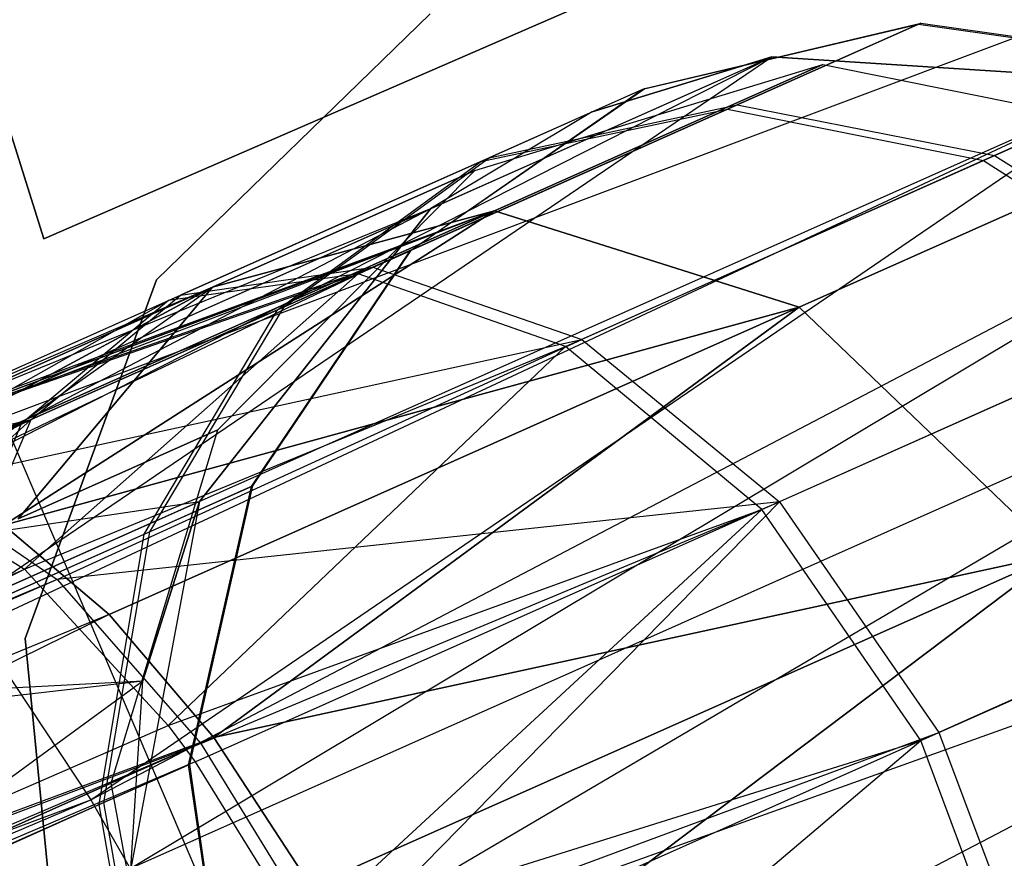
# Model space of a CAD drawing. Extents: x 0.3 to 7.1, y -3.38 to 3.38.
# Tile 104 of 256: x 2.21 to 2.34, y -0.61 to -0.51. Entities that reach past the tile are written whole.
import ezdxf

# ---------------------------------------------------------------- set-up
doc = ezdxf.new("R2010")
doc.units = 0
doc.header["$LTSCALE"] = 2.54
doc.layers.get('0').update_dxf_attribs({"linetype": 'CONTINUOUS'})

# ---------------------------------------------------------------- blocks, each defined once
blk = doc.blocks.new('SINGLES_AVVSTL_STL')
at = {"color": 0}
for p, q in [((2.17597, -0.41136, 54.63894), (2.21497, -0.53505, 54.63894)), ((2.21497, -0.53505, 54.83894), (2.17597, -0.41136, 54.83894)), ((2.21497, -0.53505, 54.83894), (2.17597, -0.41136, 54.83894)), ((2.17597, -0.41136, 54.63894), (2.21497, -0.53505, 54.63894)), ((2.17597, -0.41136, 20.27364), (2.21497, -0.53506, 20.27364)), ((2.21497, -0.53506, 20.47364), (2.17597, -0.41136, 20.47364)), ((2.21497, -0.53506, 20.47364), (2.17597, -0.41136, 20.47364)), ((2.17597, -0.41136, 20.27364), (2.21497, -0.53506, 20.27364)), ((2.21497, -0.53505, 54.83894), (2.30223, -0.49711, 54.83894)), ((2.30223, -0.49711, 54.63894), (2.21497, -0.53505, 54.63894)), ((2.21497, -0.53505, 54.83894), (2.30223, -0.49711, 54.83894)), ((2.30223, -0.49711, 54.63894), (2.21497, -0.53505, 54.63894)), ((2.21497, -0.53506, 20.47364), (2.30223, -0.49712, 20.47364)), ((2.30223, -0.49712, 20.27364), (2.21497, -0.53506, 20.27364)), ((2.21497, -0.53506, 20.47364), (2.30223, -0.49712, 20.47364)), ((2.30223, -0.49712, 20.27364), (2.21497, -0.53506, 20.27364)), ((2.20967, -0.55794, 5.1494), (2.36875, -0.49824, 5.30457)), ((2.20967, -0.55794, 5.1494), (2.36875, -0.49824, 5.30457)), ((2.22939, -0.54031, 61.72336), (2.26451, -0.50621, 61.72336)), ((2.26451, -0.50621, 61.52336), (2.22939, -0.54031, 61.52336)), ((2.26451, -0.50621, 61.52336), (2.22939, -0.54031, 61.52336)), ((2.22939, -0.54031, 61.72336), (2.26451, -0.50621, 61.72336)), ((2.29178, -0.51587, 54.75582), (2.32713, -0.50752, 54.76136)), ((2.29178, -0.51587, 54.75582), (2.32713, -0.50752, 54.76136)), ((2.29203, -0.51576, 54.69634), (2.32743, -0.50739, 54.69113)), ((2.29203, -0.51576, 54.69634), (2.32743, -0.50739, 54.69113)), ((2.30263, -0.51843, 54.83967), (2.32713, -0.50752, 54.76136)), ((2.30263, -0.51843, 54.83967), (2.32713, -0.50752, 54.76136)), ((2.32743, -0.50739, 54.69113), (2.30389, -0.51787, 54.61317)), ((2.32743, -0.50739, 54.69113), (2.30389, -0.51787, 54.61317)), ((2.32713, -0.50752, 54.76136), (2.32743, -0.50739, 54.69113)), ((2.32713, -0.50752, 54.76136), (2.32743, -0.50739, 54.69113)), ((2.32713, -0.50752, 54.76136), (2.3632, -0.51264, 54.76616)), ((2.32713, -0.50752, 54.76136), (2.3632, -0.51264, 54.76616)), ((2.32743, -0.50739, 54.69113), (2.36354, -0.51249, 54.68663)), ((2.32743, -0.50739, 54.69113), (2.36354, -0.51249, 54.68663)), ((2.18657, -0.56589, 61.40081), (2.30831, -0.51169, 61.40079)), ((2.18657, -0.56589, 61.40081), (2.30831, -0.51169, 61.40079)), ((2.19301, -0.57015, 61.38237), (2.30831, -0.51169, 61.40079)), ((2.19301, -0.57015, 61.38237), (2.30831, -0.51169, 61.40079)), ((2.20435, -0.58231, 61.35842), (2.30831, -0.51169, 61.40079)), ((2.20435, -0.58231, 61.35842), (2.30831, -0.51169, 61.40079)), ((2.26459, -0.53116, 61.75081), (2.30831, -0.51169, 61.40079)), ((2.26459, -0.53116, 61.75081), (2.30831, -0.51169, 61.40079)), ((2.27022, -0.52626, 20.30231), (2.31487, -0.5127, 20.29165)), ((2.27022, -0.52626, 20.38656), (2.31487, -0.5127, 20.39721)), ((2.27022, -0.52626, 20.30231), (2.31487, -0.5127, 20.29165)), ((2.27022, -0.52626, 20.38656), (2.31487, -0.5127, 20.39721)), ((2.31487, -0.5127, 20.29165), (2.27274, -0.53146, 20.1967)), ((2.31487, -0.5127, 20.29165), (2.27274, -0.53146, 20.1967)), ((2.27274, -0.53146, 20.49216), (2.31487, -0.5127, 20.39721)), ((2.27274, -0.53146, 20.49216), (2.31487, -0.5127, 20.39721)), ((2.30831, -0.51169, 61.75081), (2.28527, -0.51877, 61.75081)), ((2.28527, -0.51877, 61.75081), (2.30831, -0.51169, 61.40079)), ((2.28527, -0.51877, 61.75081), (2.30831, -0.51169, 61.40079)), ((2.30831, -0.51169, 61.75081), (2.28527, -0.51877, 61.75081)), ((2.35607, -0.51477, 61.75081), (2.30831, -0.51169, 61.75081)), ((2.30831, -0.51169, 61.40079), (2.35607, -0.51477, 61.35841)), ((2.35607, -0.51477, 61.75081), (2.30831, -0.51169, 61.75081)), ((2.30831, -0.51169, 61.40079), (2.35607, -0.51477, 61.35841)), ((2.30831, -0.51169, 61.40079), (2.30831, -0.51169, 61.75081)), ((2.30831, -0.51169, 61.40079), (2.30831, -0.51169, 61.75081)), ((2.31487, -0.5127, 20.29165), (2.361, -0.52193, 20.28282)), ((2.31487, -0.5127, 20.39721), (2.31487, -0.5127, 20.29165)), ((2.31487, -0.5127, 20.39721), (2.31487, -0.5127, 20.29165)), ((2.31487, -0.5127, 20.39721), (2.361, -0.52193, 20.40604)), ((2.31487, -0.5127, 20.29165), (2.361, -0.52193, 20.28282)), ((2.31487, -0.5127, 20.39721), (2.361, -0.52193, 20.40604)), ((2.33546, -0.52499, 54.85482), (2.3632, -0.51264, 54.76616)), ((2.33546, -0.52499, 54.85482), (2.3632, -0.51264, 54.76616)), ((2.36354, -0.51249, 54.68663), (2.33688, -0.52436, 54.59835)), ((2.36354, -0.51249, 54.68663), (2.33688, -0.52436, 54.59835)), ((2.35607, -0.51477, 61.35841), (2.20435, -0.58231, 61.35842)), ((2.35607, -0.51477, 61.35841), (2.20435, -0.58231, 61.35842)), ((2.20627, -0.58479, 61.35514), (2.35607, -0.51477, 61.35841)), ((2.20627, -0.58479, 61.35514), (2.35607, -0.51477, 61.35841)), ((2.22098, -0.60699, 61.3357), (2.35607, -0.51477, 61.35841)), ((2.22098, -0.60699, 61.3357), (2.35607, -0.51477, 61.35841)), ((2.26192, -0.53656, 54.75029), (2.29178, -0.51587, 54.75582)), ((2.26192, -0.53656, 54.75029), (2.29178, -0.51587, 54.75582)), ((2.26212, -0.53646, 54.70154), (2.29203, -0.51576, 54.69634)), ((2.26212, -0.53646, 54.70154), (2.29203, -0.51576, 54.69634)), ((2.27102, -0.52511, 54.82215), (2.29178, -0.51587, 54.75582)), ((2.27102, -0.52511, 54.82215), (2.29178, -0.51587, 54.75582)), ((2.29203, -0.51576, 54.69634), (2.27209, -0.52464, 54.6303)), ((2.29203, -0.51576, 54.69634), (2.27209, -0.52464, 54.6303)), ((2.29178, -0.51587, 54.75582), (2.29203, -0.51576, 54.69634)), ((2.29178, -0.51587, 54.75582), (2.29203, -0.51576, 54.69634)), ((2.25529, -0.53951, 54.90357), (2.30263, -0.51843, 54.83967)), ((2.25529, -0.53951, 54.90357), (2.30263, -0.51843, 54.83967)), ((2.30389, -0.51787, 54.61317), (2.25713, -0.53869, 54.5485)), ((2.30389, -0.51787, 54.61317), (2.25713, -0.53869, 54.5485)), ((2.28527, -0.51877, 61.75081), (2.26459, -0.53116, 61.75081)), ((2.28527, -0.51877, 61.75081), (2.26459, -0.53116, 61.75081)), ((2.27102, -0.52511, 54.82215), (2.30263, -0.51843, 54.83967)), ((2.27102, -0.52511, 54.82215), (2.30263, -0.51843, 54.83967)), ((2.27209, -0.52464, 54.6303), (2.30389, -0.51787, 54.61317)), ((2.27209, -0.52464, 54.6303), (2.30389, -0.51787, 54.61317)), ((2.30263, -0.51843, 54.83967), (2.33546, -0.52499, 54.85482)), ((2.30263, -0.51843, 54.83967), (2.33546, -0.52499, 54.85482)), ((2.30389, -0.51787, 54.61317), (2.33688, -0.52436, 54.59835)), ((2.30389, -0.51787, 54.61317), (2.33688, -0.52436, 54.59835)), ((2.361, -0.52193, 20.28282), (2.31182, -0.54382, 20.17199)), ((2.361, -0.52193, 20.28282), (2.31182, -0.54382, 20.17199)), ((2.31182, -0.54382, 20.51688), (2.361, -0.52193, 20.40604)), ((2.31182, -0.54382, 20.51688), (2.361, -0.52193, 20.40604)), ((2.22098, -0.60699, 61.3357), (2.37802, -0.52475, 61.34243)), ((2.22098, -0.60699, 61.3357), (2.37802, -0.52475, 61.34243)), ((2.22601, -0.61578, 61.33123), (2.37802, -0.52475, 61.34243)), ((2.22601, -0.61578, 61.33123), (2.37802, -0.52475, 61.34243)), ((2.23093, -0.54296, 54.87628), (2.27102, -0.52511, 54.82215)), ((2.23093, -0.54296, 54.87628), (2.27102, -0.52511, 54.82215)), ((2.27209, -0.52464, 54.6303), (2.23248, -0.54227, 54.57553)), ((2.27209, -0.52464, 54.6303), (2.23248, -0.54227, 54.57553)), ((2.24491, -0.54413, 54.80463), (2.27102, -0.52511, 54.82215)), ((2.24491, -0.54413, 54.80463), (2.27102, -0.52511, 54.82215)), ((2.24578, -0.54374, 54.64743), (2.27209, -0.52464, 54.6303)), ((2.24578, -0.54374, 54.64743), (2.27209, -0.52464, 54.6303)), ((2.28186, -0.54886, 54.92718), (2.33546, -0.52499, 54.85482)), ((2.28186, -0.54886, 54.92718), (2.33546, -0.52499, 54.85482)), ((2.33688, -0.52436, 54.59835), (2.28394, -0.54793, 54.52513)), ((2.33688, -0.52436, 54.59835), (2.28394, -0.54793, 54.52513)), ((2.33546, -0.52499, 54.85482), (2.36508, -0.5439, 54.86556)), ((2.33546, -0.52499, 54.85482), (2.36508, -0.5439, 54.86556)), ((2.33688, -0.52436, 54.59835), (2.36662, -0.54322, 54.58784)), ((2.33688, -0.52436, 54.59835), (2.36662, -0.54322, 54.58784)), ((2.27022, -0.52626, 20.30231), (2.23659, -0.54124, 20.22652)), ((2.27022, -0.52626, 20.30231), (2.23659, -0.54124, 20.22652)), ((2.23659, -0.54124, 20.46236), (2.27022, -0.52626, 20.38656)), ((2.23659, -0.54124, 20.46236), (2.27022, -0.52626, 20.38656)), ((2.23728, -0.55951, 20.31234), (2.27022, -0.52626, 20.30231)), ((2.23728, -0.55951, 20.37653), (2.27022, -0.52626, 20.38656)), ((2.23728, -0.55951, 20.31234), (2.27022, -0.52626, 20.30231)), ((2.23728, -0.55951, 20.37653), (2.27022, -0.52626, 20.38656)), ((2.27022, -0.52626, 20.38656), (2.27022, -0.52626, 20.30231)), ((2.27022, -0.52626, 20.38656), (2.27022, -0.52626, 20.30231)), ((2.17567, -0.57749, 61.46633), (2.26459, -0.53116, 61.44865)), ((2.17567, -0.57749, 61.46633), (2.26459, -0.53116, 61.44865)), ((2.17609, -0.56817, 20.51445), (2.27274, -0.53146, 20.49216)), ((2.17609, -0.56817, 20.51445), (2.27274, -0.53146, 20.49216)), ((2.17678, -0.57024, 61.44863), (2.26459, -0.53116, 61.44865)), ((2.17678, -0.57024, 61.44863), (2.26459, -0.53116, 61.44865)), ((2.18049, -0.56542, 61.42473), (2.26459, -0.53116, 61.44865)), ((2.18049, -0.56542, 61.42473), (2.26459, -0.53116, 61.44865)), ((2.18049, -0.56542, 20.52535), (2.27274, -0.53146, 20.49216)), ((2.18049, -0.56542, 20.52535), (2.27274, -0.53146, 20.49216)), ((2.27274, -0.53146, 20.1967), (2.18548, -0.56399, 20.15262)), ((2.27274, -0.53146, 20.1967), (2.18548, -0.56399, 20.15262)), ((2.18548, -0.56399, 20.53625), (2.27274, -0.53146, 20.49216)), ((2.18548, -0.56399, 20.53625), (2.27274, -0.53146, 20.49216)), ((2.18657, -0.56589, 61.40081), (2.26459, -0.53116, 61.44865)), ((2.18657, -0.56589, 61.40081), (2.26459, -0.53116, 61.44865)), ((2.27274, -0.53146, 20.1967), (2.19694, -0.56521, 20.13144)), ((2.27274, -0.53146, 20.1967), (2.19694, -0.56521, 20.13144)), ((2.19694, -0.56521, 20.55742), (2.27274, -0.53146, 20.49216)), ((2.19694, -0.56521, 20.55742), (2.27274, -0.53146, 20.49216)), ((2.27274, -0.53146, 20.1967), (2.20981, -0.57174, 20.11213)), ((2.27274, -0.53146, 20.1967), (2.20981, -0.57174, 20.11213)), ((2.20981, -0.57174, 20.57673), (2.27274, -0.53146, 20.49216)), ((2.20981, -0.57174, 20.57673), (2.27274, -0.53146, 20.49216)), ((2.26459, -0.53116, 61.75081), (2.23492, -0.56871, 61.75081)), ((2.23492, -0.56871, 61.49103), (2.26459, -0.53116, 61.44865)), ((2.26459, -0.53116, 61.75081), (2.23492, -0.56871, 61.75081)), ((2.23492, -0.56871, 61.49103), (2.26459, -0.53116, 61.44865)), ((2.23659, -0.54124, 20.22652), (2.27274, -0.53146, 20.1967)), ((2.27274, -0.53146, 20.49216), (2.23659, -0.54124, 20.46236)), ((2.23659, -0.54124, 20.22652), (2.27274, -0.53146, 20.1967)), ((2.27274, -0.53146, 20.49216), (2.23659, -0.54124, 20.46236)), ((2.26459, -0.53116, 61.75081), (2.26459, -0.53116, 61.44865)), ((2.26459, -0.53116, 61.75081), (2.26459, -0.53116, 61.44865)), ((2.27274, -0.53146, 20.1967), (2.31182, -0.54382, 20.17199)), ((2.31182, -0.54382, 20.51688), (2.27274, -0.53146, 20.49216)), ((2.27274, -0.53146, 20.1967), (2.31182, -0.54382, 20.17199)), ((2.31182, -0.54382, 20.51688), (2.27274, -0.53146, 20.49216)), ((2.21497, -0.53505, 54.63894), (2.21497, -0.53505, 54.83894)), ((2.21497, -0.53505, 54.63894), (2.21497, -0.53505, 54.83894)), ((2.21497, -0.53506, 20.27364), (2.21497, -0.53506, 20.47364)), ((2.21497, -0.53506, 20.27364), (2.21497, -0.53506, 20.47364)), ((2.24158, -0.56679, 54.7455), (2.26192, -0.53656, 54.75029)), ((2.24158, -0.56679, 54.7455), (2.26192, -0.53656, 54.75029)), ((2.24175, -0.56671, 54.70604), (2.26212, -0.53646, 54.70154)), ((2.24175, -0.56671, 54.70604), (2.26212, -0.53646, 54.70154)), ((2.24491, -0.54413, 54.80463), (2.26192, -0.53656, 54.75029)), ((2.24491, -0.54413, 54.80463), (2.26192, -0.53656, 54.75029)), ((2.26212, -0.53646, 54.70154), (2.24578, -0.54374, 54.64743)), ((2.26212, -0.53646, 54.70154), (2.24578, -0.54374, 54.64743)), ((2.26192, -0.53656, 54.75029), (2.26212, -0.53646, 54.70154)), ((2.26192, -0.53656, 54.75029), (2.26212, -0.53646, 54.70154)), ((2.18153, -0.565, 54.53752), (2.25713, -0.53869, 54.5485)), ((2.18153, -0.565, 54.53752), (2.25713, -0.53869, 54.5485)), ((2.19873, -0.5665, 54.50336), (2.25713, -0.53869, 54.5485)), ((2.19873, -0.5665, 54.50336), (2.25713, -0.53869, 54.5485)), ((2.23248, -0.54227, 54.57553), (2.25713, -0.53869, 54.5485)), ((2.23248, -0.54227, 54.57553), (2.25713, -0.53869, 54.5485)), ((2.25713, -0.53869, 54.5485), (2.28394, -0.54793, 54.52513)), ((2.25713, -0.53869, 54.5485), (2.28394, -0.54793, 54.52513)), ((2.17985, -0.56574, 54.91328), (2.25529, -0.53951, 54.90357)), ((2.17985, -0.56574, 54.91328), (2.25529, -0.53951, 54.90357)), ((2.19487, -0.56641, 54.94406), (2.25529, -0.53951, 54.90357)), ((2.19487, -0.56641, 54.94406), (2.25529, -0.53951, 54.90357)), ((2.25529, -0.53951, 54.90357), (2.21248, -0.57741, 54.97045)), ((2.25529, -0.53951, 54.90357), (2.21248, -0.57741, 54.97045)), ((2.21254, -0.58627, 61.72336), (2.22939, -0.54031, 61.72336)), ((2.22939, -0.54031, 61.52336), (2.21254, -0.58627, 61.52336)), ((2.22939, -0.54031, 61.52336), (2.21254, -0.58627, 61.52336)), ((2.21254, -0.58627, 61.72336), (2.22939, -0.54031, 61.72336)), ((2.22601, -0.61578, 61.33123), (2.39694, -0.5397, 61.33122)), ((2.22601, -0.61578, 61.33123), (2.39694, -0.5397, 61.33122)), ((2.22939, -0.54031, 61.52336), (2.22939, -0.54031, 61.72336)), ((2.22939, -0.54031, 61.52336), (2.22939, -0.54031, 61.72336)), ((2.25529, -0.53951, 54.90357), (2.23093, -0.54296, 54.87628)), ((2.25529, -0.53951, 54.90357), (2.23093, -0.54296, 54.87628)), ((2.23571, -0.63451, 61.32577), (2.39694, -0.5397, 61.33122)), ((2.23571, -0.63451, 61.32577), (2.39694, -0.5397, 61.33122)), ((2.28186, -0.54886, 54.92718), (2.25529, -0.53951, 54.90357)), ((2.28186, -0.54886, 54.92718), (2.25529, -0.53951, 54.90357)), ((2.16557, -0.59144, 20.47396), (2.23659, -0.54124, 20.46236)), ((2.16557, -0.59144, 20.47396), (2.23659, -0.54124, 20.46236)), ((2.23659, -0.54124, 20.22652), (2.16932, -0.5775, 20.1956)), ((2.23659, -0.54124, 20.22652), (2.16932, -0.5775, 20.1956)), ((2.16932, -0.5775, 20.49327), (2.23659, -0.54124, 20.46236)), ((2.16932, -0.5775, 20.49327), (2.23659, -0.54124, 20.46236)), ((2.17609, -0.56817, 20.51445), (2.23659, -0.54124, 20.46236)), ((2.17609, -0.56817, 20.51445), (2.23659, -0.54124, 20.46236)), ((2.23659, -0.54124, 20.22652), (2.18049, -0.56542, 20.16352)), ((2.23659, -0.54124, 20.22652), (2.18049, -0.56542, 20.16352)), ((2.23659, -0.54124, 20.22652), (2.18548, -0.56399, 20.15262)), ((2.23659, -0.54124, 20.22652), (2.18548, -0.56399, 20.15262)), ((2.21166, -0.57092, 20.25459), (2.23659, -0.54124, 20.22652)), ((2.23659, -0.54124, 20.46236), (2.21166, -0.57092, 20.43428)), ((2.21166, -0.57092, 20.25459), (2.23659, -0.54124, 20.22652)), ((2.23659, -0.54124, 20.46236), (2.21166, -0.57092, 20.43428)), ((2.23093, -0.54296, 54.87628), (2.16848, -0.57816, 54.8778)), ((2.23093, -0.54296, 54.87628), (2.16848, -0.57816, 54.8778)), ((2.17799, -0.56657, 54.90861), (2.23093, -0.54296, 54.87628)), ((2.17799, -0.56657, 54.90861), (2.23093, -0.54296, 54.87628)), ((2.1789, -0.56612, 54.91094), (2.23093, -0.54296, 54.87628)), ((2.1789, -0.56612, 54.91094), (2.23093, -0.54296, 54.87628)), ((2.17948, -0.56591, 54.54262), (2.23248, -0.54227, 54.57553)), ((2.17948, -0.56591, 54.54262), (2.23248, -0.54227, 54.57553)), ((2.17985, -0.56574, 54.91328), (2.23093, -0.54296, 54.87628)), ((2.17985, -0.56574, 54.91328), (2.23093, -0.54296, 54.87628)), ((2.18049, -0.56542, 54.54008), (2.23248, -0.54227, 54.57553)), ((2.18049, -0.56542, 54.54008), (2.23248, -0.54227, 54.57553)), ((2.18153, -0.565, 54.53752), (2.23248, -0.54227, 54.57553)), ((2.18153, -0.565, 54.53752), (2.23248, -0.54227, 54.57553)), ((2.23093, -0.54296, 54.87628), (2.21206, -0.55875, 54.84898)), ((2.23093, -0.54296, 54.87628), (2.21206, -0.55875, 54.84898)), ((2.21333, -0.55819, 54.60255), (2.23248, -0.54227, 54.57553)), ((2.21333, -0.55819, 54.60255), (2.23248, -0.54227, 54.57553)), ((2.31182, -0.54382, 20.17199), (2.20981, -0.57174, 20.11213)), ((2.31182, -0.54382, 20.17199), (2.20981, -0.57174, 20.11213)), ((2.20981, -0.57174, 20.57673), (2.31182, -0.54382, 20.51688)), ((2.20981, -0.57174, 20.57673), (2.31182, -0.54382, 20.51688)), ((2.21206, -0.55875, 54.84898), (2.24491, -0.54413, 54.80463)), ((2.21206, -0.55875, 54.84898), (2.24491, -0.54413, 54.80463)), ((2.24578, -0.54374, 54.64743), (2.21333, -0.55819, 54.60255)), ((2.24578, -0.54374, 54.64743), (2.21333, -0.55819, 54.60255)), ((2.31182, -0.54382, 20.17199), (2.22334, -0.58321, 20.09581)), ((2.31182, -0.54382, 20.17199), (2.22334, -0.58321, 20.09581)), ((2.22334, -0.58321, 20.59306), (2.31182, -0.54382, 20.51688)), ((2.22334, -0.58321, 20.59306), (2.31182, -0.54382, 20.51688)), ((2.22782, -0.57291, 54.78948), (2.24491, -0.54413, 54.80463)), ((2.22782, -0.57291, 54.78948), (2.24491, -0.54413, 54.80463)), ((2.22853, -0.5726, 54.66225), (2.24578, -0.54374, 54.64743)), ((2.22853, -0.5726, 54.66225), (2.24578, -0.54374, 54.64743)), ((2.31182, -0.54382, 20.17199), (2.23675, -0.59896, 20.08342)), ((2.31182, -0.54382, 20.17199), (2.23675, -0.59896, 20.08342)), ((2.23675, -0.59896, 20.60545), (2.31182, -0.54382, 20.51688)), ((2.23675, -0.59896, 20.60545), (2.31182, -0.54382, 20.51688)), ((2.30704, -0.56975, 54.94391), (2.36508, -0.5439, 54.86556)), ((2.30704, -0.56975, 54.94391), (2.36508, -0.5439, 54.86556)), ((2.36662, -0.54322, 54.58784), (2.30929, -0.56874, 54.50856)), ((2.36662, -0.54322, 54.58784), (2.30929, -0.56874, 54.50856)), ((2.31182, -0.54382, 20.17199), (2.34488, -0.57549, 20.15803)), ((2.34488, -0.57549, 20.53083), (2.31182, -0.54382, 20.51688)), ((2.31182, -0.54382, 20.17199), (2.34488, -0.57549, 20.15803)), ((2.34488, -0.57549, 20.53083), (2.31182, -0.54382, 20.51688)), ((2.19873, -0.5665, 54.50336), (2.28394, -0.54793, 54.52513)), ((2.19873, -0.5665, 54.50336), (2.28394, -0.54793, 54.52513)), ((2.21666, -0.57872, 54.47771), (2.28394, -0.54793, 54.52513)), ((2.21666, -0.57872, 54.47771), (2.28394, -0.54793, 54.52513)), ((2.28394, -0.54793, 54.52513), (2.30929, -0.56874, 54.50856)), ((2.28394, -0.54793, 54.52513), (2.30929, -0.56874, 54.50856)), ((2.21248, -0.57741, 54.97045), (2.28186, -0.54886, 54.92718)), ((2.21248, -0.57741, 54.97045), (2.28186, -0.54886, 54.92718)), ((2.23091, -0.59742, 54.99012), (2.28186, -0.54886, 54.92718)), ((2.23091, -0.59742, 54.99012), (2.28186, -0.54886, 54.92718)), ((2.30704, -0.56975, 54.94391), (2.28186, -0.54886, 54.92718)), ((2.30704, -0.56975, 54.94391), (2.28186, -0.54886, 54.92718)), ((2.20967, -0.55794, 5.1494), (2.26566, -0.68896, 5.1494)), ((2.20967, -0.55794, 5.1494), (2.26566, -0.68896, 5.1494)), ((2.21333, -0.55819, 54.60255), (2.16631, -0.60113, 54.60251)), ((2.21333, -0.55819, 54.60255), (2.16631, -0.60113, 54.60251)), ((2.21206, -0.55875, 54.84898), (2.16848, -0.57816, 54.8778)), ((2.21206, -0.55875, 54.84898), (2.16848, -0.57816, 54.8778)), ((2.16914, -0.57967, 54.57681), (2.21333, -0.55819, 54.60255)), ((2.16914, -0.57967, 54.57681), (2.21333, -0.55819, 54.60255)), ((2.17948, -0.56591, 54.54262), (2.21333, -0.55819, 54.60255)), ((2.17948, -0.56591, 54.54262), (2.21333, -0.55819, 54.60255)), ((2.21206, -0.55875, 54.84898), (2.20123, -0.58475, 54.82537)), ((2.21206, -0.55875, 54.84898), (2.20123, -0.58475, 54.82537)), ((2.20226, -0.58429, 54.62593), (2.21333, -0.55819, 54.60255)), ((2.20226, -0.58429, 54.62593), (2.21333, -0.55819, 54.60255)), ((2.23728, -0.55951, 20.31234), (2.21166, -0.57092, 20.25459)), ((2.23728, -0.55951, 20.31234), (2.21166, -0.57092, 20.25459)), ((2.21166, -0.57092, 20.43428), (2.23728, -0.55951, 20.37653)), ((2.21166, -0.57092, 20.43428), (2.23728, -0.55951, 20.37653)), ((2.2236, -0.60482, 20.31945), (2.23728, -0.55951, 20.31234)), ((2.2236, -0.60482, 20.36942), (2.23728, -0.55951, 20.37653)), ((2.2236, -0.60482, 20.31945), (2.23728, -0.55951, 20.31234)), ((2.2236, -0.60482, 20.36942), (2.23728, -0.55951, 20.37653)), ((2.23728, -0.55951, 20.37653), (2.23728, -0.55951, 20.31234)), ((2.23728, -0.55951, 20.37653), (2.23728, -0.55951, 20.31234)), ((2.19487, -0.56641, 54.94406), (2.21248, -0.57741, 54.97045)), ((2.19487, -0.56641, 54.94406), (2.21248, -0.57741, 54.97045)), ((2.19873, -0.5665, 54.50336), (2.21666, -0.57872, 54.47771)), ((2.19873, -0.5665, 54.50336), (2.21666, -0.57872, 54.47771)), ((2.22782, -0.57291, 54.78948), (2.24158, -0.56679, 54.7455)), ((2.22782, -0.57291, 54.78948), (2.24158, -0.56679, 54.7455)), ((2.24175, -0.56671, 54.70604), (2.22853, -0.5726, 54.66225)), ((2.24175, -0.56671, 54.70604), (2.22853, -0.5726, 54.66225)), ((2.23352, -0.60248, 54.7421), (2.24158, -0.56679, 54.7455)), ((2.23352, -0.60248, 54.7421), (2.24158, -0.56679, 54.7455)), ((2.23366, -0.60242, 54.70923), (2.24175, -0.56671, 54.70604)), ((2.23366, -0.60242, 54.70923), (2.24175, -0.56671, 54.70604)), ((2.24158, -0.56679, 54.7455), (2.24175, -0.56671, 54.70604)), ((2.24158, -0.56679, 54.7455), (2.24175, -0.56671, 54.70604)), ((2.17567, -0.57749, 61.46633), (2.23492, -0.56871, 61.49103)), ((2.17567, -0.57749, 61.46633), (2.23492, -0.56871, 61.49103)), ((2.17716, -0.59442, 61.49102), (2.23492, -0.56871, 61.49103)), ((2.17716, -0.59442, 61.49102), (2.23492, -0.56871, 61.49103)), ((2.30929, -0.56874, 54.50856), (2.21666, -0.57872, 54.47771)), ((2.30929, -0.56874, 54.50856), (2.21666, -0.57872, 54.47771)), ((2.23492, -0.56871, 61.75081), (2.2261, -0.61576, 61.75081)), ((2.23492, -0.56871, 61.75081), (2.2261, -0.61576, 61.75081)), ((2.22765, -0.5917, 61.50702), (2.23492, -0.56871, 61.49103)), ((2.23492, -0.56871, 61.75081), (2.22765, -0.5917, 61.50702)), ((2.23492, -0.56871, 61.75081), (2.22765, -0.5917, 61.50702)), ((2.22765, -0.5917, 61.50702), (2.23492, -0.56871, 61.49103)), ((2.23492, -0.56871, 61.75081), (2.23492, -0.56871, 61.49103)), ((2.23492, -0.56871, 61.75081), (2.23492, -0.56871, 61.49103)), ((2.2351, -0.59973, 54.45911), (2.30929, -0.56874, 54.50856)), ((2.2351, -0.59973, 54.45911), (2.30929, -0.56874, 54.50856)), ((2.23571, -0.63451, 61.32577), (2.41729, -0.56945, 61.32472)), ((2.23571, -0.63451, 61.32577), (2.41729, -0.56945, 61.32472)), ((2.24655, -0.65867, 61.32545), (2.41729, -0.56945, 61.32472)), ((2.24655, -0.65867, 61.32545), (2.41729, -0.56945, 61.32472)), ((2.25197, -0.62717, 54.44963), (2.30929, -0.56874, 54.50856)), ((2.25197, -0.62717, 54.44963), (2.30929, -0.56874, 54.50856)), ((2.30929, -0.56874, 54.50856), (2.32976, -0.59832, 54.50104)), ((2.30929, -0.56874, 54.50856), (2.32976, -0.59832, 54.50104)), ((2.23091, -0.59742, 54.99012), (2.30704, -0.56975, 54.94391)), ((2.23091, -0.59742, 54.99012), (2.30704, -0.56975, 54.94391)), ((2.23435, -0.60211, 54.99293), (2.30704, -0.56975, 54.94391)), ((2.23435, -0.60211, 54.99293), (2.30704, -0.56975, 54.94391)), ((2.30704, -0.56975, 54.94391), (2.24805, -0.6242, 55.00088)), ((2.30704, -0.56975, 54.94391), (2.24805, -0.6242, 55.00088)), ((2.32743, -0.59936, 54.95151), (2.30704, -0.56975, 54.94391)), ((2.32743, -0.59936, 54.95151), (2.30704, -0.56975, 54.94391)), ((2.22334, -0.58321, 20.09581), (2.20981, -0.57174, 20.11213)), ((2.20981, -0.57174, 20.57673), (2.22334, -0.58321, 20.59306)), ((2.22334, -0.58321, 20.09581), (2.20981, -0.57174, 20.11213)), ((2.20981, -0.57174, 20.57673), (2.22334, -0.58321, 20.59306)), ((2.38909, -0.57191, 54.58307), (2.32976, -0.59832, 54.50104)), ((2.38909, -0.57191, 54.58307), (2.32976, -0.59832, 54.50104)), ((2.20123, -0.58475, 54.82537), (2.22782, -0.57291, 54.78948)), ((2.20123, -0.58475, 54.82537), (2.22782, -0.57291, 54.78948)), ((2.22853, -0.5726, 54.66225), (2.20226, -0.58429, 54.62593)), ((2.22853, -0.5726, 54.66225), (2.20226, -0.58429, 54.62593)), ((2.22205, -0.60758, 54.77874), (2.22782, -0.57291, 54.78948)), ((2.22205, -0.60758, 54.77874), (2.22782, -0.57291, 54.78948)), ((2.22264, -0.60732, 54.67275), (2.22853, -0.5726, 54.66225)), ((2.22264, -0.60732, 54.67275), (2.22853, -0.5726, 54.66225)), ((2.32743, -0.59936, 54.95151), (2.38749, -0.57262, 54.87044)), ((2.32743, -0.59936, 54.95151), (2.38749, -0.57262, 54.87044)), ((2.34488, -0.57549, 20.15803), (2.23675, -0.59896, 20.08342)), ((2.34488, -0.57549, 20.15803), (2.23675, -0.59896, 20.08342)), ((2.23675, -0.59896, 20.60545), (2.34488, -0.57549, 20.53083)), ((2.23675, -0.59896, 20.60545), (2.34488, -0.57549, 20.53083)), ((2.34488, -0.57549, 20.15803), (2.24924, -0.61807, 20.07569)), ((2.34488, -0.57549, 20.15803), (2.24924, -0.61807, 20.07569)), ((2.24924, -0.61807, 20.61318), (2.34488, -0.57549, 20.53083)), ((2.24924, -0.61807, 20.61318), (2.34488, -0.57549, 20.53083)), ((2.34488, -0.57549, 20.15803), (2.26011, -0.63943, 20.07306)), ((2.34488, -0.57549, 20.15803), (2.26011, -0.63943, 20.07306)), ((2.26011, -0.63943, 20.61581), (2.34488, -0.57549, 20.53083)), ((2.26011, -0.63943, 20.61581), (2.34488, -0.57549, 20.53083)), ((1.70945, -0.79914, 55.30776), (2.21248, -0.57741, 54.97045)), ((1.70945, -0.79914, 55.30776), (2.21248, -0.57741, 54.97045)), ((1.73121, -0.81541, 55.32462), (2.21248, -0.57741, 54.97045)), ((1.73121, -0.81541, 55.32462), (2.21248, -0.57741, 54.97045)), ((2.21248, -0.57741, 54.97045), (2.23091, -0.59742, 54.99012)), ((2.21248, -0.57741, 54.97045), (2.23091, -0.59742, 54.99012)), ((2.21666, -0.57872, 54.47771), (1.7216, -0.78599, 54.16797)), ((2.21666, -0.57872, 54.47771), (1.7216, -0.78599, 54.16797)), ((2.21666, -0.57872, 54.47771), (1.73008, -0.78996, 54.16001)), ((2.21666, -0.57872, 54.47771), (1.73008, -0.78996, 54.16001)), ((2.21666, -0.57872, 54.47771), (2.2351, -0.59973, 54.45911)), ((2.21666, -0.57872, 54.47771), (2.2351, -0.59973, 54.45911)), ((2.22334, -0.58321, 20.09581), (1.70474, -0.79661, 19.77053)), ((2.22334, -0.58321, 20.09581), (1.70474, -0.79661, 19.77053)), ((2.22334, -0.58321, 20.59306), (1.70474, -0.79661, 20.91834)), ((2.22334, -0.58321, 20.59306), (1.70474, -0.79661, 20.91834)), ((2.22334, -0.58321, 20.09581), (1.73723, -0.82136, 19.74558)), ((2.22334, -0.58321, 20.09581), (1.73723, -0.82136, 19.74558)), ((2.23675, -0.59896, 20.08342), (2.22334, -0.58321, 20.09581)), ((2.22334, -0.58321, 20.59306), (2.23675, -0.59896, 20.60545)), ((2.23675, -0.59896, 20.08342), (2.22334, -0.58321, 20.09581)), ((2.22334, -0.58321, 20.59306), (2.23675, -0.59896, 20.60545)), ((2.20627, -0.58479, 61.35514), (2.22098, -0.60699, 61.3357)), ((2.20627, -0.58479, 61.35514), (2.22098, -0.60699, 61.3357)), ((2.21731, -0.635, 61.72336), (2.21254, -0.58627, 61.72336)), ((2.21254, -0.58627, 61.52336), (2.21731, -0.635, 61.52336)), ((2.21254, -0.58627, 61.52336), (2.21731, -0.635, 61.52336)), ((2.21254, -0.58627, 61.52336), (2.21254, -0.58627, 61.72336)), ((2.21731, -0.635, 61.72336), (2.21254, -0.58627, 61.72336)), ((2.21254, -0.58627, 61.52336), (2.21254, -0.58627, 61.72336)), ((2.17716, -0.59442, 61.49102), (2.22765, -0.5917, 61.50702)), ((2.17716, -0.59442, 61.49102), (2.22765, -0.5917, 61.50702)), ((2.17772, -0.59748, 61.49429), (2.22765, -0.5917, 61.50702)), ((2.17772, -0.59748, 61.49429), (2.22765, -0.5917, 61.50702)), ((2.18443, -0.62327, 61.51375), (2.22765, -0.5917, 61.50702)), ((2.18443, -0.62327, 61.51375), (2.22765, -0.5917, 61.50702)), ((2.2261, -0.61576, 61.51823), (2.22765, -0.5917, 61.50702)), ((2.2261, -0.61576, 61.75081), (2.22765, -0.5917, 61.50702)), ((2.2261, -0.61576, 61.51823), (2.22765, -0.5917, 61.50702)), ((2.2261, -0.61576, 61.75081), (2.22765, -0.5917, 61.50702)), ((1.73121, -0.81541, 55.32462), (2.23091, -0.59742, 54.99012)), ((1.73121, -0.81541, 55.32462), (2.23091, -0.59742, 54.99012)), ((2.23091, -0.59742, 54.99012), (2.23435, -0.60211, 54.99293)), ((2.23091, -0.59742, 54.99012), (2.23435, -0.60211, 54.99293)), ((2.25197, -0.62717, 54.44963), (2.32976, -0.59832, 54.50104)), ((2.25197, -0.62717, 54.44963), (2.32976, -0.59832, 54.50104)), ((2.25435, -0.6319, 54.44905), (2.32976, -0.59832, 54.50104)), ((2.25435, -0.6319, 54.44905), (2.32976, -0.59832, 54.50104)), ((2.32976, -0.59832, 54.50104), (2.34259, -0.63266, 54.50357)), ((2.32976, -0.59832, 54.50104), (2.34259, -0.63266, 54.50357)), ((2.23675, -0.59896, 20.60545), (1.70474, -0.79661, 20.91834)), ((2.23675, -0.59896, 20.60545), (1.70474, -0.79661, 20.91834)), ((2.2351, -0.59973, 54.45911), (1.73008, -0.78996, 54.16001)), ((2.2351, -0.59973, 54.45911), (1.73008, -0.78996, 54.16001)), ((2.23675, -0.59896, 20.08342), (1.73723, -0.82136, 19.74558)), ((2.23675, -0.59896, 20.08342), (1.73723, -0.82136, 19.74558)), ((2.23675, -0.59896, 20.60545), (1.73723, -0.82136, 20.94329)), ((2.23675, -0.59896, 20.60545), (1.73723, -0.82136, 20.94329)), ((2.2351, -0.59973, 54.45911), (1.75168, -0.8063, 54.14302)), ((2.2351, -0.59973, 54.45911), (1.75168, -0.8063, 54.14302)), ((2.2351, -0.59973, 54.45911), (2.25197, -0.62717, 54.44963)), ((2.2351, -0.59973, 54.45911), (2.25197, -0.62717, 54.44963)), ((2.24924, -0.61807, 20.07569), (2.23675, -0.59896, 20.08342)), ((2.23675, -0.59896, 20.60545), (2.24924, -0.61807, 20.61318)), ((2.24924, -0.61807, 20.07569), (2.23675, -0.59896, 20.08342)), ((2.23675, -0.59896, 20.60545), (2.24924, -0.61807, 20.61318)), ((2.24805, -0.6242, 55.00088), (2.32743, -0.59936, 54.95151)), ((2.24805, -0.6242, 55.00088), (2.32743, -0.59936, 54.95151)), ((2.26196, -0.65475, 55.00151), (2.32743, -0.59936, 54.95151)), ((2.26196, -0.65475, 55.00151), (2.32743, -0.59936, 54.95151)), ((2.34029, -0.63369, 54.94895), (2.32743, -0.59936, 54.95151)), ((2.34029, -0.63369, 54.94895), (2.32743, -0.59936, 54.95151)), ((2.23435, -0.60211, 54.99293), (1.73121, -0.81541, 55.32462)), ((2.23435, -0.60211, 54.99293), (1.73121, -0.81541, 55.32462)), ((2.23435, -0.60211, 54.99293), (2.24805, -0.6242, 55.00088)), ((2.23435, -0.60211, 54.99293), (2.24805, -0.6242, 55.00088)), ((2.22205, -0.60758, 54.77874), (2.23352, -0.60248, 54.7421)), ((2.22205, -0.60758, 54.77874), (2.23352, -0.60248, 54.7421)), ((2.23366, -0.60242, 54.70923), (2.22264, -0.60732, 54.67275)), ((2.23366, -0.60242, 54.70923), (2.22264, -0.60732, 54.67275)), ((2.23352, -0.60248, 54.7421), (2.23366, -0.60242, 54.70923)), ((2.23352, -0.60248, 54.7421), (2.23366, -0.60242, 54.70923)), ((2.23882, -0.63881, 54.74056), (2.23352, -0.60248, 54.7421)), ((2.23882, -0.63881, 54.74056), (2.23352, -0.60248, 54.7421)), ((2.23895, -0.63876, 54.71069), (2.23366, -0.60242, 54.70923)), ((2.23895, -0.63876, 54.71069), (2.23366, -0.60242, 54.70923)), ((2.2236, -0.60482, 20.31945), (2.20365, -0.6137, 20.27451)), ((2.2236, -0.60482, 20.31945), (2.20365, -0.6137, 20.27451)), ((2.20365, -0.6137, 20.41436), (2.2236, -0.60482, 20.36942)), ((2.20365, -0.6137, 20.41436), (2.2236, -0.60482, 20.36942)), ((2.2323, -0.65181, 20.32202), (2.2236, -0.60482, 20.31945)), ((2.2323, -0.65181, 20.36685), (2.2236, -0.60482, 20.36942)), ((2.2236, -0.60482, 20.36942), (2.2236, -0.60482, 20.31945)), ((2.2323, -0.65181, 20.32202), (2.2236, -0.60482, 20.31945)), ((2.2236, -0.60482, 20.36942), (2.2236, -0.60482, 20.31945)), ((2.2323, -0.65181, 20.36685), (2.2236, -0.60482, 20.36942)), ((1.74584, -0.78294, 61.05786), (2.22098, -0.60699, 61.3357)), ((1.74584, -0.78294, 61.05786), (2.22098, -0.60699, 61.3357)), ((1.76733, -0.79933, 61.04077), (2.22098, -0.60699, 61.3357)), ((1.76733, -0.79933, 61.04077), (2.22098, -0.60699, 61.3357)), ((2.22264, -0.60732, 54.67275), (2.20076, -0.61706, 54.6425)), ((2.22264, -0.60732, 54.67275), (2.20076, -0.61706, 54.6425)), ((2.22098, -0.60699, 61.3357), (2.22601, -0.61578, 61.33123)), ((2.22098, -0.60699, 61.3357), (2.22601, -0.61578, 61.33123)), ((2.22893, -0.64321, 54.67753), (2.22264, -0.60732, 54.67275)), ((2.22893, -0.64321, 54.67753), (2.22264, -0.60732, 54.67275)), ((2.19991, -0.61745, 54.80864), (2.22205, -0.60758, 54.77874)), ((2.19991, -0.61745, 54.80864), (2.22205, -0.60758, 54.77874)), ((2.2284, -0.64345, 54.77386), (2.22205, -0.60758, 54.77874)), ((2.2284, -0.64345, 54.77386), (2.22205, -0.60758, 54.77874))]:
    blk.add_line(p, q, dxfattribs=at)

msp = doc.modelspace()

# ---------------------------------------------------------------- block references
at = {"color": 0}
msp.add_blockref('SINGLES_AVVSTL_STL', (0, 0), dxfattribs=at)

doc.saveas('drawing.dxf')
